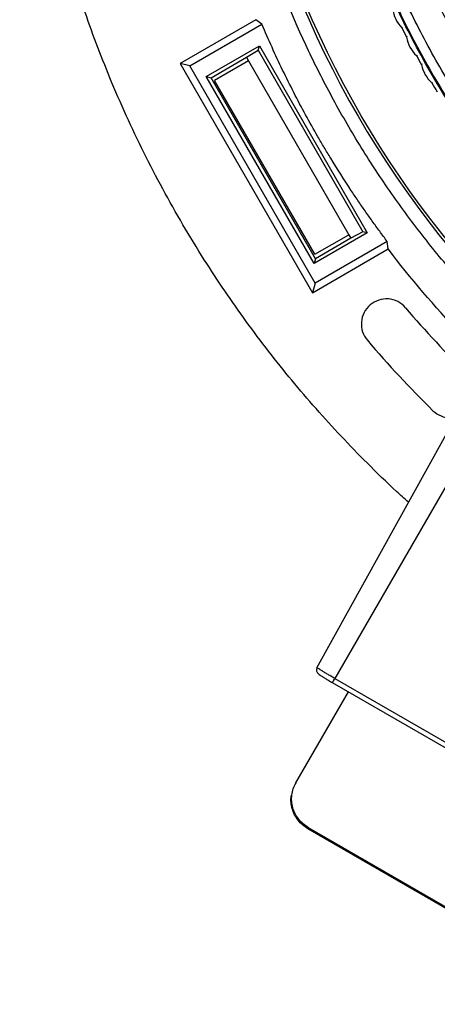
# Model space of a CAD drawing. Header units: millimetres. Extents: x 224 to 956, y 38 to 794.
# Tile 95 of 130: x 516 to 541, y 611 to 670. Entities that reach past the tile are written whole.
import ezdxf

# ---------------------------------------------------------------- set-up
doc = ezdxf.new("R2010")
doc.units = ezdxf.units.MM

msp = doc.modelspace()

# ---------------------------------------------------------------- linework, layer by layer
at = {"color": 179, "linetype": 'Continuous', "lineweight": 25}
for p, q in [((529.91, 669.54), (525.38, 666.925)), ((525.953, 666.772), (530.275, 669.267)), ((530.275, 669.267), (529.91, 669.54)), ((538.712, 669.04), (538.651, 669.056)), ((538.956, 668.56), (538.934, 668.501)), ((526.941, 666.141), (530.123, 667.978)), ((530.052, 667.713), (530.123, 667.978)), ((530.123, 667.978), (536.582, 656.789)), ((529.349, 667.289), (530.052, 667.713)), ((530.052, 667.713), (536.317, 656.86)), ((539.585, 667.377), (539.523, 667.391)), ((525.953, 666.772), (525.38, 666.925)), ((525.38, 666.925), (533.3, 653.209)), ((533.453, 653.781), (525.953, 666.772)), ((527.227, 666.064), (529.349, 667.289)), ((529.474, 667.073), (527.439, 665.898)), ((529.349, 667.289), (529.474, 667.073)), ((529.474, 667.073), (535.474, 656.68)), ((539.846, 666.906), (539.826, 666.846)), ((533.401, 654.952), (526.941, 666.141)), ((526.941, 666.141), (527.227, 666.064)), ((533.477, 655.239), (527.227, 666.064)), ((533.439, 655.505), (527.439, 665.898)), ((540.516, 665.746), (540.454, 665.758)), ((536.582, 656.789), (533.401, 654.952)), ((536.317, 656.86), (535.599, 656.464)), ((536.582, 656.789), (536.317, 656.86)), ((533.439, 655.505), (535.474, 656.68)), ((537.775, 656.276), (533.453, 653.781)), ((535.599, 656.464), (533.477, 655.239)), ((535.474, 656.68), (535.599, 656.464)), ((537.829, 655.824), (537.775, 656.276)), ((533.3, 653.209), (537.829, 655.824)), ((533.477, 655.239), (533.401, 654.952)), ((533.453, 653.781), (533.3, 653.209)), ((533.561, 630.778), (543.017, 647.838)), ((544.389, 647.014), (534.641, 630.129)), ((534.496, 629.879), (534.501, 629.887)), ((558.052, 616.279), (534.496, 629.879)), ((534.641, 630.129), (558.197, 616.529)), ((532.305, 623.884), (535.449, 629.329)), ((532.305, 623.884), (532.269, 623.821)), ((533.067, 621.203), (533.031, 621.14)), ((551.217, 610.64), (533.031, 621.14)), ((551.254, 610.703), (533.067, 621.203))]:
    msp.add_line(p, q, dxfattribs=at)
for points, knots in [([(539.047, 640.675), (538.808, 640.888), (537.96, 641.646), (536.615, 642.963), (535.008, 644.615), (533.508, 646.266), (532.059, 647.962), (530.664, 649.703), (529.324, 651.487), (528.042, 653.312), (526.776, 655.239), (525.536, 657.27), (524.33, 659.407), (523.199, 661.585), (522.144, 663.8), (521.195, 665.982), (520.347, 668.126), (519.591, 670.225), (518.902, 672.346), (518.279, 674.489), (517.725, 676.649), (517.238, 678.826), (516.806, 681.091), (516.437, 683.442), (516.141, 685.878), (515.93, 688.322), (515.802, 690.773), (515.761, 693.152), (515.798, 695.457), (515.903, 697.685), (516.078, 699.909), (516.322, 702.127), (516.637, 704.335), (517.02, 706.533), (517.488, 708.79), (518.047, 711.103), (518.706, 713.467), (519.446, 715.807), (520.266, 718.119), (521.138, 720.333), (522.054, 722.449), (523.004, 724.467), (524.016, 726.455), (525.091, 728.41), (526.227, 730.33), (527.422, 732.214), (528.718, 734.12), (530.119, 736.043), (531.633, 737.975), (533.212, 739.853), (534.854, 741.677), (536.51, 743.386), (537.908, 744.754), (538.753, 745.516), (539.046, 745.78)], [0, 0, 0, 0, 0.008109, 0.02884, 0.047686, 0.066533, 0.085379, 0.104226, 0.123072, 0.141919, 0.160765, 0.181496, 0.202227, 0.222958, 0.243688, 0.264419, 0.283266, 0.302112, 0.320959, 0.339805, 0.358651, 0.377498, 0.396344, 0.417075, 0.437806, 0.458537, 0.479268, 0.499999, 0.518845, 0.537691, 0.556538, 0.575384, 0.594231, 0.613077, 0.631924, 0.652654, 0.673385, 0.694116, 0.714847, 0.735578, 0.754424, 0.773271, 0.792117, 0.810964, 0.82981, 0.848656, 0.867503, 0.888234, 0.908965, 0.929696, 0.950426, 0.971157, 0.990004, 1, 1, 1, 1]), ([(549.04, 647.256), (548.835, 647.425), (548.425, 647.764), (547.818, 648.284), (547.219, 648.81), (546.627, 649.345), (545.847, 650.068), (545.081, 650.807), (543.745, 652.15), (542.07, 653.953), (539.967, 656.485), (538.007, 659.13), (536.196, 661.878), (534.54, 664.723), (532.546, 668.631), (530.463, 673.714), (528.653, 680.051), (527.553, 686.549), (527.178, 693.128), (527.532, 699.709), (528.61, 706.211), (530.399, 712.554), (532.465, 717.644), (534.447, 721.558), (536.093, 724.408), (537.895, 727.163), (539.846, 729.813), (541.941, 732.352), (543.727, 734.288), (545.121, 735.686), (546.07, 736.597), (547.04, 737.486), (548.028, 738.356), (548.702, 738.917), (549.04, 739.198)], [0, 0, 0, 0, 0.0076, 0.015197, 0.022791, 0.030383, 0.037976, 0.053168, 0.06077, 0.092083, 0.123397, 0.154711, 0.186025, 0.217339, 0.248653, 0.311256, 0.37386, 0.436464, 0.499068, 0.561671, 0.624275, 0.686879, 0.749482, 0.780796, 0.81211, 0.843424, 0.874738, 0.906052, 0.937366, 0.949899, 0.962422, 0.974943, 0.987467, 1, 1, 1, 1]), ([(544.896, 734.323), (536.801, 726.074), (531.322, 715.617), (526.973, 692.916), (528.199, 681.174), (537.145, 659.861), (544.667, 650.762), (563.916, 637.966), (575.217, 634.552), (586.774, 634.552)], [0, 0, 0, 0, 0.25, 0.25, 0.5, 0.5, 0.75, 0.75, 1, 1, 1, 1]), ([(586.774, 634.727), (575.264, 634.727), (564.008, 638.123), (544.829, 650.855), (537.33, 659.909), (528.394, 681.125), (527.154, 692.816), (531.443, 715.434), (536.876, 725.859), (544.917, 734.095)], [0, 0, 0, 0, 0.25, 0.25, 0.5, 0.5, 0.75, 0.75, 1, 1, 1, 1]), ([(535.501, 693.227), (535.504, 692.741), (535.513, 691.757), (535.579, 690.26), (535.69, 688.724), (535.854, 687.149), (536.07, 685.545), (536.344, 683.915), (536.678, 682.259), (537.077, 680.571), (537.521, 678.942), (538.003, 677.377), (538.516, 675.878), (539.087, 674.363), (539.72, 672.835), (540.417, 671.295), (541.166, 669.778), (541.965, 668.285), (542.812, 666.82), (543.725, 665.356), (544.705, 663.897), (545.734, 662.474), (546.81, 661.088), (547.931, 659.742), (549.116, 658.414), (550.365, 657.109), (551.68, 655.83), (553.059, 654.582), (554.502, 653.368), (556.009, 652.193), (557.578, 651.062), (559.209, 649.978), (560.898, 648.946), (562.645, 647.97), (564.446, 647.055), (566.299, 646.204), (568.199, 645.421), (570.145, 644.71), (572.131, 644.074), (574.153, 643.516), (576.207, 643.039), (578.287, 642.645), (580.39, 642.337), (582.509, 642.116), (584.639, 641.983), (586.774, 641.938), (588.91, 641.983), (591.04, 642.116), (593.158, 642.337), (595.261, 642.645), (597.342, 643.039), (599.395, 643.516), (601.418, 644.074), (603.404, 644.71), (605.349, 645.421), (607.25, 646.204), (609.102, 647.055), (610.903, 647.97), (612.65, 648.946), (614.339, 649.978), (615.97, 651.062), (617.539, 652.193), (619.046, 653.368), (620.489, 654.582), (621.868, 655.83), (623.183, 657.109), (624.432, 658.414), (625.617, 659.742), (626.738, 661.088), (627.836, 662.502), (628.905, 663.984), (629.938, 665.531), (630.895, 667.084), (631.779, 668.639), (632.593, 670.19), (633.38, 671.825), (634.131, 673.541), (634.837, 675.333), (635.459, 677.105), (636.006, 678.862), (636.48, 680.601), (636.884, 682.319), (637.221, 684.003), (637.494, 685.652), (637.707, 687.253), (637.865, 688.808), (637.972, 690.315), (638.036, 691.784), (638.044, 692.75), (638.048, 693.227)], [0, 0, 0, 0, 0.009039, 0.018334, 0.027893, 0.037722, 0.047828, 0.05803, 0.068512, 0.079278, 0.090336, 0.09995, 0.109779, 0.119827, 0.130096, 0.140586, 0.1513, 0.161607, 0.172115, 0.182823, 0.19373, 0.204835, 0.215534, 0.226408, 0.237454, 0.248671, 0.260055, 0.271602, 0.283309, 0.29517, 0.30718, 0.319334, 0.331624, 0.344044, 0.356587, 0.369244, 0.382006, 0.394865, 0.407811, 0.420835, 0.433925, 0.447072, 0.460264, 0.47349, 0.48674, 0.500001, 0.513261, 0.526511, 0.539737, 0.552929, 0.566076, 0.579166, 0.59219, 0.605136, 0.617995, 0.630757, 0.643414, 0.655957, 0.668377, 0.680667, 0.692821, 0.704831, 0.716692, 0.728399, 0.739946, 0.75133, 0.762547, 0.773594, 0.784467, 0.795166, 0.806938, 0.818487, 0.829811, 0.84091, 0.851785, 0.862435, 0.8747, 0.886658, 0.898311, 0.909664, 0.92092, 0.931875, 0.942533, 0.952903, 0.962989, 0.972626, 0.982002, 0.991125, 1, 1, 1, 1]), ([(637.869, 693.227), (637.865, 692.743), (637.857, 691.762), (637.791, 690.271), (637.68, 688.74), (637.517, 687.17), (637.301, 685.572), (637.029, 683.947), (636.696, 682.297), (636.299, 680.615), (635.856, 678.992), (635.375, 677.432), (634.865, 675.938), (634.295, 674.429), (633.665, 672.906), (632.97, 671.372), (632.224, 669.86), (631.427, 668.372), (630.583, 666.912), (629.673, 665.453), (628.697, 663.999), (627.671, 662.581), (626.599, 661.2), (625.482, 659.858), (624.301, 658.535), (623.056, 657.234), (621.746, 655.96), (620.372, 654.716), (618.934, 653.507), (617.432, 652.336), (615.868, 651.209), (614.243, 650.129), (612.56, 649.1), (610.819, 648.128), (609.025, 647.216), (607.178, 646.368), (605.284, 645.587), (603.346, 644.879), (601.367, 644.245), (599.351, 643.689), (597.305, 643.214), (595.231, 642.821), (593.136, 642.514), (591.025, 642.294), (588.902, 642.161), (586.774, 642.117), (584.646, 642.161), (582.524, 642.294), (580.412, 642.514), (578.317, 642.821), (576.244, 643.214), (574.197, 643.689), (572.182, 644.245), (570.203, 644.879), (568.264, 645.587), (566.37, 646.368), (564.524, 647.216), (562.729, 648.128), (560.988, 649.1), (559.305, 650.129), (557.68, 651.209), (556.116, 652.336), (554.615, 653.507), (553.176, 654.716), (551.802, 655.96), (550.492, 657.234), (549.247, 658.535), (548.066, 659.858), (546.95, 661.2), (545.855, 662.609), (544.79, 664.086), (543.761, 665.628), (542.807, 667.175), (541.926, 668.724), (541.115, 670.271), (540.331, 671.9), (539.582, 673.609), (538.879, 675.396), (538.259, 677.161), (537.714, 678.912), (537.242, 680.645), (536.838, 682.357), (536.503, 684.035), (536.231, 685.678), (536.019, 687.274), (535.861, 688.823), (535.755, 690.325), (535.691, 691.789), (535.683, 692.752), (535.679, 693.227)], [0, 0, 0, 0, 0.009039, 0.018334, 0.027893, 0.037722, 0.047828, 0.05803, 0.068512, 0.079278, 0.090336, 0.09995, 0.109779, 0.119827, 0.130096, 0.140586, 0.1513, 0.161607, 0.172115, 0.182823, 0.19373, 0.204835, 0.215534, 0.226408, 0.237454, 0.248671, 0.260055, 0.271602, 0.283309, 0.29517, 0.30718, 0.319334, 0.331624, 0.344044, 0.356587, 0.369244, 0.382006, 0.394865, 0.407811, 0.420835, 0.433925, 0.447072, 0.460264, 0.47349, 0.48674, 0.500001, 0.513261, 0.526511, 0.539737, 0.552929, 0.566076, 0.579166, 0.59219, 0.605136, 0.617995, 0.630757, 0.643414, 0.655957, 0.668377, 0.680667, 0.692821, 0.704831, 0.716692, 0.728399, 0.739946, 0.75133, 0.762547, 0.773594, 0.784467, 0.795166, 0.806938, 0.818487, 0.829811, 0.84091, 0.851785, 0.862435, 0.8747, 0.886658, 0.898311, 0.909664, 0.92092, 0.931875, 0.942533, 0.952903, 0.962989, 0.972626, 0.982002, 0.991125, 1, 1, 1, 1]), ([(639.408, 683.134), (639.386, 683.005), (639.234, 682.136), (638.863, 680.546), (638.295, 678.382), (637.633, 676.257), (636.89, 674.174), (636.062, 672.124), (635.144, 670.097), (634.137, 668.098), (633.04, 666.132), (631.861, 664.213), (630.603, 662.345), (629.276, 660.543), (627.883, 658.808), (626.429, 657.142), (624.907, 655.538), (623.311, 653.988), (621.641, 652.497), (619.901, 651.069), (618.101, 649.715), (616.247, 648.438), (614.351, 647.247), (612.42, 646.143), (610.456, 645.125), (608.453, 644.19), (606.4, 643.332), (604.3, 642.556), (602.157, 641.865), (599.987, 641.264), (597.794, 640.755), (595.594, 640.342), (593.392, 640.021), (591.192, 639.794), (588.985, 639.657), (586.761, 639.611), (584.523, 639.658), (582.276, 639.8), (580.036, 640.036), (577.809, 640.366), (575.611, 640.786), (573.445, 641.295), (571.314, 641.889), (569.21, 642.57), (567.124, 643.342), (565.059, 644.205), (563.019, 645.16), (561.022, 646.2), (559.07, 647.323), (557.179, 648.519), (555.35, 649.786), (553.585, 651.119), (551.877, 652.523), (550.218, 654.006), (548.612, 655.566), (547.065, 657.201), (545.587, 658.9), (544.182, 660.66), (542.86, 662.466), (541.622, 664.315), (540.468, 666.201), (539.393, 668.134), (538.393, 670.121), (537.47, 672.161), (536.629, 674.249), (535.877, 676.372), (535.212, 678.523), (534.651, 680.689), (534.295, 682.228), (534.154, 683.044), (534.138, 683.133)], [0, 0, 0, 0, 0.002656, 0.017859, 0.033061, 0.047993, 0.062924, 0.077855, 0.092786, 0.107989, 0.123192, 0.138394, 0.153597, 0.1688, 0.183731, 0.198662, 0.213593, 0.228525, 0.243727, 0.25893, 0.274133, 0.289335, 0.304538, 0.319469, 0.3344, 0.349332, 0.364263, 0.379465, 0.394668, 0.409871, 0.425073, 0.440276, 0.455207, 0.470139, 0.48507, 0.500001, 0.515204, 0.530406, 0.545609, 0.560812, 0.576014, 0.590946, 0.605877, 0.620808, 0.635739, 0.650942, 0.666145, 0.681347, 0.69655, 0.711753, 0.726684, 0.741615, 0.756546, 0.771478, 0.78668, 0.801883, 0.817086, 0.832288, 0.847491, 0.862422, 0.877353, 0.892285, 0.907216, 0.922419, 0.937621, 0.952824, 0.968027, 0.983229, 0.99816, 1, 1, 1, 1]), ([(534.906, 679.877), (535.078, 679.239), (535.421, 677.962), (536.026, 676.072), (536.695, 674.204), (537.434, 672.362), (538.24, 670.549), (539.113, 668.768), (540.052, 667.02), (541.054, 665.307), (542.12, 663.633), (543.246, 662), (544.432, 660.409), (545.677, 658.865), (546.975, 657.363), (547.886, 656.405), (548.341, 655.925)], [0, 0, 0, 0, 0.071429, 0.142857, 0.214286, 0.285714, 0.357143, 0.428571, 0.5, 0.571429, 0.642857, 0.714286, 0.785714, 0.857143, 0.928571, 1, 1, 1, 1]), ([(546.098, 659.305), (545.697, 659.797), (544.893, 660.781), (543.757, 662.31), (542.672, 663.877), (541.645, 665.482), (540.677, 667.122), (539.768, 668.797), (538.92, 670.503), (538.134, 672.238), (537.41, 674.001), (536.752, 675.789), (536.153, 677.598), (535.81, 678.821), (535.638, 679.432)], [0, 0, 0, 0, 0.083333, 0.166667, 0.25, 0.333333, 0.416667, 0.5, 0.583333, 0.666667, 0.75, 0.833333, 0.916667, 1, 1, 1, 1]), ([(537.775, 656.276), (537.624, 656.477), (537.324, 656.879), (536.882, 657.488), (536.448, 658.102), (536.022, 658.721), (535.324, 659.761), (534.651, 660.818), (534.005, 661.892), (533.498, 662.757), (532.885, 663.85), (532.181, 665.179), (531.511, 666.525), (530.872, 667.886), (530.474, 668.806), (530.275, 669.267)], [0, 0, 0, 0, 0.050046, 0.100061, 0.150054, 0.200032, 0.250002, 0.399944, 0.449959, 0.500005, 0.600064, 0.700033, 0.799972, 0.899941, 1, 1, 1, 1]), ([(538.869, 652.311), (538.61, 652.614), (538.242, 652.801), (537.449, 652.864), (537.056, 652.736), (536.451, 652.219), (536.264, 651.851), (536.201, 651.058), (536.329, 650.666), (536.587, 650.363)], [0, 0, 0, 0, 0.25, 0.25, 0.5, 0.5, 0.75, 0.75, 1, 1, 1, 1]), ([(533.577, 630.764), (533.567, 630.739), (533.545, 630.689), (533.542, 630.611), (533.558, 630.541), (533.598, 630.462), (533.665, 630.395), (533.757, 630.332), (533.893, 630.243), (534.067, 630.136), (534.273, 630.013), (534.423, 629.926), (534.498, 629.882)], [0, 0, 0, 0, 0.049289, 0.096957, 0.142904, 0.188411, 0.287201, 0.406518, 0.540846, 0.68759, 0.842515, 1, 1, 1, 1]), ([(533.577, 630.764), (533.577, 630.764), (533.559, 630.775), (533.56, 630.777), (533.561, 630.778)], [0, 0, 0, 0, 0.000674, 1, 1, 1, 1]), ([(533.067, 621.203), (532.957, 621.275), (532.738, 621.418), (532.469, 621.707), (532.257, 622.037), (532.114, 622.4), (532.045, 622.781), (532.054, 623.166), (532.134, 623.543), (532.248, 623.77), (532.305, 623.884)], [0, 0, 0, 0, 0.124999, 0.25, 0.375, 0.5, 0.624999, 0.750001, 0.874999, 1, 1, 1, 1]), ([(533.031, 621.14), (532.921, 621.212), (532.702, 621.356), (532.432, 621.644), (532.221, 621.974), (532.077, 622.337), (532.014, 622.717), (532.004, 622.997), (532.038, 623.14), (532.043, 623.16)], [0, 0, 0, 0, 0.162459, 0.324922, 0.487382, 0.649843, 0.812303, 0.974765, 1, 1, 1, 1])]:
    msp.add_open_spline(points, degree=3, knots=knots, dxfattribs=at)
for points in [[(538.1, 670.186), (538.157, 669.76), (538.35, 669.364), (538.651, 669.056)], [(538.651, 669.056), (538.747, 668.865), (538.835, 668.691), (538.934, 668.501)], [(538.934, 668.501), (539.006, 668.077), (539.213, 667.688), (539.523, 667.391)], [(539.523, 667.391), (539.626, 667.204), (539.721, 667.033), (539.826, 666.846)], [(539.826, 666.846), (539.913, 666.426), (540.133, 666.044), (540.454, 665.758)], [(540.454, 665.758), (540.563, 665.574), (540.664, 665.407), (540.775, 665.224)], [(546.956, 646.226), (543.577, 649.088), (540.518, 652.306), (537.829, 655.824)], [(538.869, 652.311), (540.06, 650.916), (541.308, 649.578), (542.617, 648.292)], [(536.587, 650.363), (537.836, 648.901), (539.143, 647.5), (540.514, 646.152)], [(540.514, 646.152), (540.795, 645.876), (541.172, 645.722), (541.565, 645.722)]]:
    msp.add_open_spline(points, degree=3, dxfattribs=at)
at = {"color": 8, "linetype": 'Continuous', "lineweight": 25}
for points, knots in [([(534.641, 630.129), (534.574, 630.168), (534.438, 630.247), (534.235, 630.365), (534.04, 630.48), (533.867, 630.583), (533.728, 630.668), (533.626, 630.731), (533.593, 630.753), (533.577, 630.764)], [0, 0, 0, 0, 0.131894, 0.27169, 0.417298, 0.565992, 0.714688, 0.860295, 1, 1, 1, 1]), ([(534.501, 629.887), (534.502, 629.888), (534.504, 629.892), (534.518, 629.917), (534.537, 629.948), (534.56, 629.989), (534.594, 630.048), (534.622, 630.097), (534.641, 630.129)], [0, 0, 0, 0, 0.1350146, 0.2815707, 0.4311591, 0.5807387, 0.7272968, 1, 1, 1, 1])]:
    msp.add_open_spline(points, degree=3, knots=knots, dxfattribs=at)

doc.saveas('drawing.dxf')
